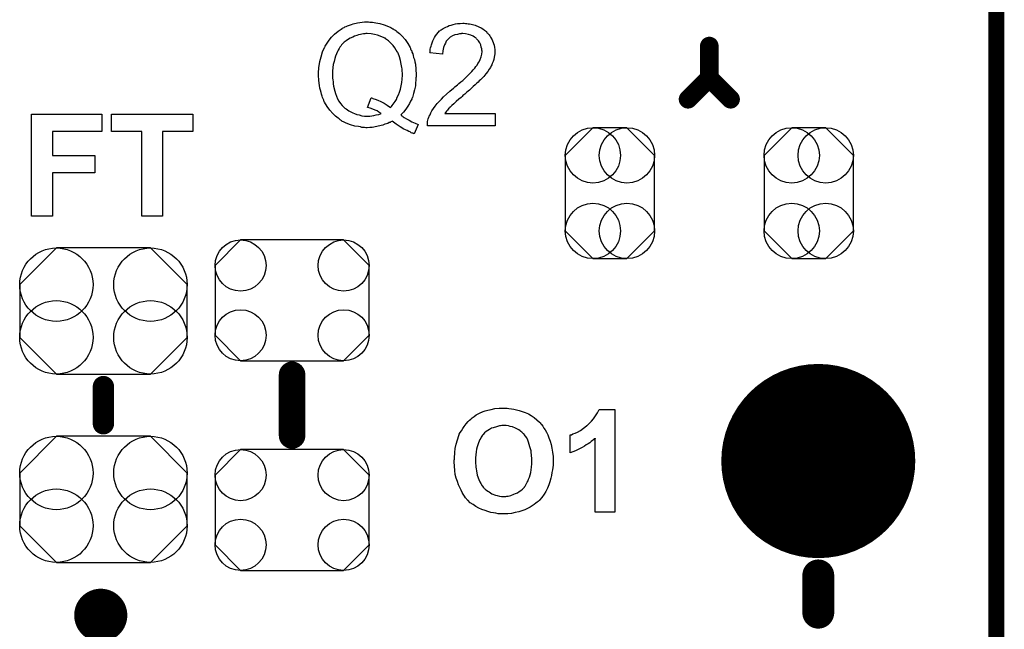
# Model space of a CAD drawing. Extents: x -0.07 to 0.96, y -0.15 to 2.1.
# Tile 20 of 23: x 0.58 to 0.95, y 1.14 to 1.37. Entities that reach past the tile are written whole.
import ezdxf

# ---------------------------------------------------------------- set-up
doc = ezdxf.new("R2010")
doc.units = 0
doc.layers.get('0').update_dxf_attribs({"linetype": 'CONTINUOUS'})
for name, color, linetype in [('gko', 6, 'CONTINUOUS'), ('gto', 2, 'CONTINUOUS'), ('gts', 1, 'CONTINUOUS')]:
    doc.layers.add(name, color=color, linetype=linetype)

# ---------------------------------------------------------------- blocks, each defined once
blk = doc.blocks.new('D33')
at = {"const_width": 0.004}
blk.add_lwpolyline([(-0.002, 0, 1), (0.002, 0, 1)], format="xyb", close=True, dxfattribs=at)
blk = doc.blocks.new('D34')
at = {"const_width": 0.005}
blk.add_lwpolyline([(-0.0025, 0, 1), (0.0025, 0, 1)], format="xyb", close=True, dxfattribs=at)
blk = doc.blocks.new('D35')
at = {"const_width": 0.006}
blk.add_lwpolyline([(-0.003, 0, 1), (0.003, 0, 1)], format="xyb", close=True, dxfattribs=at)
blk = doc.blocks.new('D46')
at = {"const_width": 0.0035}
blk.add_lwpolyline([(-0.00175, 0, 1), (0.00175, 0, 1)], format="xyb", close=True, dxfattribs=at)
blk = doc.blocks.new('D55')
blk.add_lwpolyline([(-0.0168, 0.0142), (-0.0168, -0.0142), (-0.0064, -0.0246), (0.0064, -0.0246), (0.0168, -0.0142), (0.0168, 0.0142), (0.0064, 0.0246), (-0.0064, 0.0246)], close=True)
for centre in [(-0.0064, 0.0142), (0.0064, 0.0142), (-0.0064, -0.0142), (0.0064, -0.0142)]:
    blk.add_circle(centre, 0.0104)
blk = doc.blocks.new('D67')
blk.add_lwpolyline([(0.0194, 0.0227), (-0.0194, 0.0227), (-0.029, 0.0131), (-0.029, -0.0131), (-0.0194, -0.0227), (0.0194, -0.0227), (0.029, -0.0131), (0.029, 0.0131)], close=True)
for centre in [(-0.0194, 0.0131), (0.0194, 0.0131), (-0.0194, -0.0131), (0.0194, -0.0131)]:
    blk.add_circle(centre, 0.0096)
blk = doc.blocks.new('D68')
blk.add_lwpolyline([(-0.0177, -0.0237), (0.0177, -0.0237), (0.0315, -0.0099), (0.0315, 0.0099), (0.0177, 0.0237), (-0.0177, 0.0237), (-0.0315, 0.0099), (-0.0315, -0.0099)], close=True)
for centre in [(-0.0177, 0.0099), (0.0177, 0.0099), (-0.0177, -0.0099), (0.0177, -0.0099)]:
    blk.add_circle(centre, 0.0138)
blk = doc.blocks.new('D76')
at = {"const_width": 0.0365}
blk.add_lwpolyline([(-0.01825, 0, 1), (0.01825, 0, 1)], format="xyb", close=True, dxfattribs=at)

msp = doc.modelspace()

# ---------------------------------------------------------------- linework, layer by layer
at = {"layer": 'gko', "color": 6, "const_width": 0.006}
msp.add_lwpolyline([(0.95, -0.05), (0.95, 2.01)], dxfattribs=at)
at = {"layer": 'gto', "color": 2}
for points in [[(0.7142, 1.373), (0.7147, 1.373), (0.7152, 1.373), (0.7159, 1.3728), (0.7165, 1.3727), (0.718, 1.3725), (0.7196, 1.372), (0.7213, 1.3714), (0.7221, 1.371), (0.7229, 1.3705), (0.723, 1.3705), (0.7231, 1.3704), (0.7233, 1.3702), (0.7236, 1.3701), (0.724, 1.3698), (0.7244, 1.3695), (0.7254, 1.3687), (0.7264, 1.3677), (0.7275, 1.3665), (0.7285, 1.365), (0.7294, 1.3634), (0.7294, 1.3634), (0.7295, 1.3632), (0.7296, 1.363), (0.7297, 1.3626), (0.73, 1.3622), (0.7301, 1.3617), (0.7304, 1.3611), (0.7306, 1.3604), (0.7307, 1.3597), (0.731, 1.3589), (0.7312, 1.3581), (0.7314, 1.3572), (0.7316, 1.3553), (0.7317, 1.3532), (0.7317, 1.3531), (0.7317, 1.353), (0.7317, 1.3528), (0.7317, 1.3524), (0.7316, 1.352), (0.7316, 1.3515), (0.7316, 1.3509), (0.7315, 1.3504), (0.7314, 1.349), (0.7311, 1.3476), (0.7307, 1.3461), (0.7303, 1.3447), (0.7303, 1.3446), (0.7302, 1.3445), (0.7301, 1.3443), (0.73, 1.344), (0.7298, 1.3437), (0.7296, 1.3433), (0.7292, 1.3424), (0.7286, 1.3414), (0.7278, 1.3403), (0.7269, 1.3392), (0.7259, 1.3381), (0.726, 1.3381), (0.7261, 1.3379), (0.7263, 1.3378), (0.7265, 1.3377), (0.7268, 1.3374), (0.7272, 1.3372), (0.728, 1.3367), (0.729, 1.3361), (0.7301, 1.3355), (0.7313, 1.335), (0.7324, 1.3345), (0.7309, 1.331), (0.7309, 1.331), (0.7307, 1.3311), (0.7305, 1.3312), (0.7302, 1.3313), (0.7298, 1.3314), (0.7294, 1.3317), (0.7289, 1.3319), (0.7283, 1.3322), (0.7271, 1.3328), (0.7257, 1.3336), (0.7242, 1.3346), (0.7226, 1.3357), (0.7226, 1.3357), (0.7225, 1.3356), (0.7222, 1.3355), (0.7219, 1.3353), (0.7215, 1.3352), (0.721, 1.3349), (0.7205, 1.3348), (0.7199, 1.3346), (0.7192, 1.3343), (0.7185, 1.3341), (0.7169, 1.3337), (0.7151, 1.3334), (0.7142, 1.3334), (0.7132, 1.3333), (0.7127, 1.3333), (0.7123, 1.3334), (0.7119, 1.3334), (0.7113, 1.3334), (0.7107, 1.3336), (0.71, 1.3337), (0.7086, 1.3339), (0.707, 1.3344), (0.7053, 1.335), (0.7046, 1.3354), (0.7037, 1.3358), (0.7037, 1.3359), (0.7036, 1.3359), (0.7033, 1.3361), (0.7031, 1.3363), (0.7027, 1.3366), (0.7023, 1.3369), (0.7013, 1.3377), (0.7003, 1.3387), (0.6992, 1.3399), (0.6982, 1.3413), (0.6972, 1.3429), (0.6972, 1.3429), (0.6971, 1.3431), (0.697, 1.3433), (0.6969, 1.3437), (0.6967, 1.3441), (0.6965, 1.3446), (0.6963, 1.3452), (0.6961, 1.3459), (0.6959, 1.3466), (0.6957, 1.3474), (0.6955, 1.3482), (0.6953, 1.3492), (0.6951, 1.3511), (0.695, 1.3531), (0.695, 1.3532), (0.695, 1.3534), (0.695, 1.3537), (0.695, 1.3541), (0.695, 1.3546), (0.6951, 1.3552), (0.6951, 1.3559), (0.6952, 1.3566), (0.6955, 1.3582), (0.6959, 1.3599), (0.6964, 1.3618), (0.6972, 1.3635), (0.6973, 1.3636), (0.6973, 1.3637), (0.6974, 1.364), (0.6977, 1.3643), (0.6979, 1.3647), (0.6982, 1.3651), (0.6989, 1.3662), (0.6998, 1.3673), (0.701, 1.3685), (0.7023, 1.3696), (0.7038, 1.3706), (0.7038, 1.3707), (0.704, 1.3707), (0.7042, 1.3709), (0.7046, 1.371), (0.7049, 1.3712), (0.7054, 1.3714), (0.7059, 1.3716), (0.7066, 1.3719), (0.7073, 1.3721), (0.708, 1.3723), (0.7096, 1.3727), (0.7114, 1.373), (0.7123, 1.3731), (0.7138, 1.3731), (0.7142, 1.373)], [(0.7502, 1.3725), (0.7507, 1.3725), (0.7512, 1.3724), (0.7518, 1.3723), (0.7524, 1.3722), (0.7539, 1.3718), (0.7553, 1.3712), (0.7561, 1.3709), (0.7568, 1.3705), (0.7574, 1.37), (0.7581, 1.3695), (0.7581, 1.3694), (0.7582, 1.3694), (0.7583, 1.3691), (0.7586, 1.3689), (0.7588, 1.3686), (0.7591, 1.3682), (0.7594, 1.3679), (0.7597, 1.3674), (0.7603, 1.3663), (0.7608, 1.365), (0.7611, 1.3643), (0.7612, 1.3635), (0.7613, 1.3627), (0.7613, 1.3619), (0.7613, 1.3618), (0.7613, 1.3615), (0.7613, 1.3611), (0.7612, 1.3605), (0.7611, 1.3598), (0.7609, 1.359), (0.7607, 1.3582), (0.7603, 1.3574), (0.7603, 1.3573), (0.7602, 1.357), (0.7599, 1.3565), (0.7596, 1.3559), (0.7592, 1.3553), (0.7586, 1.3544), (0.7579, 1.3536), (0.7572, 1.3526), (0.7571, 1.3525), (0.7568, 1.3522), (0.7565, 1.3519), (0.7562, 1.3516), (0.7559, 1.3513), (0.7554, 1.3509), (0.755, 1.3504), (0.7544, 1.3499), (0.7539, 1.3494), (0.7532, 1.3488), (0.7525, 1.3482), (0.7517, 1.3474), (0.7508, 1.3467), (0.75, 1.3459), (0.7499, 1.3459), (0.7498, 1.3458), (0.7496, 1.3456), (0.7493, 1.3454), (0.749, 1.345), (0.7486, 1.3447), (0.7477, 1.344), (0.7467, 1.3432), (0.7458, 1.3423), (0.7451, 1.3416), (0.7447, 1.3413), (0.7445, 1.341), (0.7444, 1.341), (0.7442, 1.3408), (0.744, 1.3406), (0.7437, 1.3403), (0.7435, 1.3399), (0.7431, 1.3395), (0.7425, 1.3386), (0.7614, 1.3386), (0.7614, 1.334), (0.7359, 1.334), (0.7359, 1.3341), (0.7359, 1.3343), (0.7359, 1.3346), (0.736, 1.3351), (0.736, 1.3356), (0.7361, 1.3361), (0.7362, 1.3367), (0.7365, 1.3373), (0.7365, 1.3373), (0.7365, 1.3374), (0.7366, 1.3377), (0.7369, 1.3382), (0.7372, 1.3389), (0.7376, 1.3397), (0.7382, 1.3405), (0.7388, 1.3414), (0.7396, 1.3424), (0.7396, 1.3424), (0.7397, 1.3425), (0.74, 1.3428), (0.7405, 1.3433), (0.7412, 1.344), (0.742, 1.3449), (0.7431, 1.3459), (0.7443, 1.347), (0.7457, 1.3482), (0.7458, 1.3482), (0.746, 1.3484), (0.7463, 1.3487), (0.7467, 1.349), (0.7472, 1.3494), (0.7478, 1.3499), (0.7485, 1.3505), (0.7492, 1.3511), (0.7506, 1.3524), (0.752, 1.3538), (0.7526, 1.3544), (0.7532, 1.3551), (0.7538, 1.3557), (0.7542, 1.3563), (0.7542, 1.3564), (0.7543, 1.3564), (0.7544, 1.3566), (0.7546, 1.3568), (0.7549, 1.3574), (0.7554, 1.3581), (0.7558, 1.359), (0.7562, 1.36), (0.7564, 1.361), (0.7565, 1.362), (0.7565, 1.3621), (0.7565, 1.3621), (0.7564, 1.3625), (0.7564, 1.363), (0.7562, 1.3636), (0.756, 1.3644), (0.7556, 1.3652), (0.7551, 1.366), (0.7544, 1.3667), (0.7543, 1.3669), (0.7541, 1.3671), (0.7537, 1.3674), (0.7531, 1.3677), (0.7523, 1.3681), (0.7514, 1.3684), (0.7503, 1.3686), (0.7492, 1.3687), (0.7488, 1.3687), (0.7486, 1.3686), (0.748, 1.3686), (0.7472, 1.3684), (0.7463, 1.3682), (0.7454, 1.3678), (0.7445, 1.3673), (0.7437, 1.3666), (0.7436, 1.3665), (0.7433, 1.3662), (0.743, 1.3658), (0.7427, 1.3651), (0.7423, 1.3644), (0.742, 1.3634), (0.7417, 1.3622), (0.7416, 1.361), (0.7368, 1.3615), (0.7368, 1.3615), (0.7369, 1.3617), (0.7369, 1.362), (0.7369, 1.3624), (0.737, 1.3628), (0.7371, 1.3633), (0.7373, 1.3639), (0.7375, 1.3645), (0.7379, 1.3659), (0.7386, 1.3672), (0.739, 1.3679), (0.7395, 1.3685), (0.74, 1.3691), (0.7405, 1.3697), (0.7406, 1.3697), (0.7407, 1.3698), (0.7408, 1.37), (0.7411, 1.3701), (0.7415, 1.3704), (0.7418, 1.3706), (0.7423, 1.3709), (0.7428, 1.3711), (0.7435, 1.3714), (0.7441, 1.3717), (0.7448, 1.3719), (0.7456, 1.3721), (0.7465, 1.3723), (0.7473, 1.3725), (0.7483, 1.3725), (0.7493, 1.3726), (0.7498, 1.3726), (0.7502, 1.3725)], [(0.7133, 1.3687), (0.7128, 1.3687), (0.7124, 1.3686), (0.7119, 1.3686), (0.7113, 1.3685), (0.7107, 1.3684), (0.71, 1.3682), (0.7093, 1.368), (0.7085, 1.3677), (0.7078, 1.3674), (0.7069, 1.367), (0.7062, 1.3666), (0.7054, 1.366), (0.7046, 1.3655), (0.7039, 1.3647), (0.7038, 1.3647), (0.7037, 1.3646), (0.7036, 1.3644), (0.7033, 1.364), (0.703, 1.3636), (0.7027, 1.3631), (0.7024, 1.3625), (0.7021, 1.3619), (0.7017, 1.3611), (0.7013, 1.3602), (0.7011, 1.3593), (0.7008, 1.3582), (0.7005, 1.3571), (0.7003, 1.3559), (0.7002, 1.3545), (0.7002, 1.3531), (0.7002, 1.353), (0.7002, 1.3528), (0.7002, 1.3524), (0.7002, 1.3519), (0.7003, 1.3513), (0.7004, 1.3506), (0.7005, 1.3498), (0.7006, 1.3489), (0.7011, 1.347), (0.7013, 1.3461), (0.7017, 1.3452), (0.7021, 1.3442), (0.7026, 1.3433), (0.7032, 1.3424), (0.7038, 1.3417), (0.7039, 1.3416), (0.704, 1.3415), (0.7042, 1.3413), (0.7045, 1.341), (0.7049, 1.3407), (0.7053, 1.3404), (0.7058, 1.34), (0.7064, 1.3397), (0.7071, 1.3393), (0.7078, 1.3389), (0.7085, 1.3386), (0.7094, 1.3383), (0.7103, 1.3381), (0.7113, 1.3378), (0.7123, 1.3377), (0.7133, 1.3377), (0.7138, 1.3377), (0.7143, 1.3377), (0.715, 1.3378), (0.7158, 1.3379), (0.7167, 1.3381), (0.7176, 1.3383), (0.7185, 1.3387), (0.7184, 1.3387), (0.7181, 1.3389), (0.7176, 1.3392), (0.717, 1.3396), (0.7162, 1.3399), (0.7154, 1.3403), (0.7144, 1.3406), (0.7134, 1.3409), (0.7147, 1.3445), (0.7148, 1.3445), (0.7149, 1.3445), (0.7152, 1.3444), (0.7154, 1.3443), (0.7158, 1.3442), (0.7163, 1.344), (0.7173, 1.3437), (0.7184, 1.3431), (0.7196, 1.3425), (0.7208, 1.3418), (0.722, 1.3409), (0.722, 1.3409), (0.7222, 1.341), (0.7224, 1.3413), (0.7227, 1.3417), (0.723, 1.3421), (0.7234, 1.3426), (0.7238, 1.3432), (0.7243, 1.3439), (0.7246, 1.3448), (0.725, 1.3457), (0.7254, 1.3467), (0.7258, 1.3478), (0.7261, 1.349), (0.7263, 1.3503), (0.7264, 1.3516), (0.7265, 1.3531), (0.7265, 1.3532), (0.7265, 1.3534), (0.7265, 1.3536), (0.7265, 1.3539), (0.7264, 1.3544), (0.7264, 1.3548), (0.7264, 1.3554), (0.7263, 1.3559), (0.7261, 1.3572), (0.7258, 1.3586), (0.7254, 1.36), (0.7249, 1.3613), (0.7249, 1.3614), (0.7248, 1.3615), (0.7247, 1.3616), (0.7246, 1.3619), (0.7242, 1.3625), (0.7237, 1.3633), (0.723, 1.3642), (0.7222, 1.3651), (0.7213, 1.366), (0.7202, 1.3667), (0.7201, 1.3667), (0.7201, 1.3669), (0.7199, 1.3669), (0.7196, 1.3671), (0.7194, 1.3672), (0.719, 1.3674), (0.7182, 1.3677), (0.7172, 1.3681), (0.716, 1.3684), (0.7147, 1.3686), (0.7133, 1.3687)], [(0.6134, 1.3319), (0.5948, 1.3319), (0.5948, 1.3228), (0.6108, 1.3228), (0.6108, 1.3163), (0.5948, 1.3163), (0.5948, 1.3), (0.587, 1.3), (0.587, 1.3384), (0.6134, 1.3384), (0.6134, 1.3319)], [(0.6476, 1.3319), (0.6362, 1.3319), (0.6362, 1.3), (0.6285, 1.3), (0.6285, 1.3319), (0.6171, 1.3319), (0.6171, 1.3384), (0.6476, 1.3384), (0.6476, 1.3319)], [(0.7654, 1.2279), (0.7659, 1.2279), (0.7666, 1.2278), (0.7675, 1.2276), (0.7684, 1.2275), (0.7694, 1.2273), (0.7705, 1.227), (0.7716, 1.2266), (0.7727, 1.2262), (0.7739, 1.2257), (0.775, 1.2251), (0.7761, 1.2244), (0.7771, 1.2235), (0.7781, 1.2226), (0.7782, 1.2225), (0.7784, 1.2224), (0.7786, 1.222), (0.7789, 1.2217), (0.7793, 1.2211), (0.7797, 1.2204), (0.7802, 1.2197), (0.7807, 1.2188), (0.7812, 1.2178), (0.7816, 1.2167), (0.7821, 1.2155), (0.7825, 1.2142), (0.7828, 1.2128), (0.783, 1.2113), (0.7832, 1.2097), (0.7832, 1.2079), (0.7832, 1.2078), (0.7832, 1.2076), (0.7832, 1.2071), (0.7832, 1.2064), (0.7831, 1.2056), (0.783, 1.2047), (0.7828, 1.2037), (0.7826, 1.2026), (0.7824, 1.2015), (0.782, 1.2002), (0.7816, 1.199), (0.7811, 1.1978), (0.7805, 1.1966), (0.7798, 1.1955), (0.779, 1.1943), (0.7781, 1.1933), (0.7781, 1.1932), (0.7779, 1.1931), (0.7776, 1.1928), (0.7772, 1.1925), (0.7767, 1.1921), (0.7761, 1.1916), (0.7754, 1.1912), (0.7746, 1.1907), (0.7736, 1.1902), (0.7726, 1.1897), (0.7715, 1.1893), (0.7703, 1.1889), (0.769, 1.1886), (0.7676, 1.1883), (0.7662, 1.1881), (0.7646, 1.1881), (0.7643, 1.1881), (0.7638, 1.1881), (0.7633, 1.1882), (0.7625, 1.1882), (0.7617, 1.1884), (0.7608, 1.1885), (0.7598, 1.1887), (0.7587, 1.189), (0.7576, 1.1894), (0.7564, 1.1898), (0.7553, 1.1903), (0.7542, 1.1909), (0.7531, 1.1916), (0.752, 1.1923), (0.7511, 1.1933), (0.751, 1.1933), (0.7508, 1.1935), (0.7506, 1.1938), (0.7503, 1.1942), (0.7499, 1.1948), (0.7494, 1.1955), (0.749, 1.1962), (0.7486, 1.1971), (0.7481, 1.198), (0.7476, 1.1991), (0.7472, 1.2003), (0.7468, 1.2016), (0.7464, 1.2029), (0.7462, 1.2044), (0.7461, 1.2061), (0.746, 1.2077), (0.746, 1.2078), (0.746, 1.208), (0.746, 1.2083), (0.7461, 1.2087), (0.7461, 1.2092), (0.7461, 1.2098), (0.7462, 1.2104), (0.7462, 1.2112), (0.7464, 1.2127), (0.7467, 1.2144), (0.7472, 1.216), (0.7477, 1.2176), (0.7477, 1.2177), (0.7478, 1.2177), (0.7479, 1.2179), (0.7479, 1.2181), (0.7483, 1.2187), (0.7487, 1.2194), (0.7492, 1.2202), (0.7498, 1.221), (0.7505, 1.222), (0.7513, 1.2229), (0.7513, 1.2229), (0.7514, 1.223), (0.7517, 1.2233), (0.7522, 1.2237), (0.7528, 1.2242), (0.7535, 1.2248), (0.7543, 1.2254), (0.7553, 1.2259), (0.7563, 1.2264), (0.7563, 1.2264), (0.7564, 1.2264), (0.7567, 1.2265), (0.7569, 1.2266), (0.7573, 1.2268), (0.7577, 1.2269), (0.7582, 1.227), (0.7587, 1.2271), (0.7599, 1.2274), (0.7613, 1.2277), (0.7629, 1.2279), (0.7645, 1.2279), (0.7649, 1.2279), (0.7654, 1.2279)], [(0.8065, 1.1888), (0.7991, 1.1888), (0.7991, 1.2166), (0.7991, 1.2165), (0.7989, 1.2164), (0.7987, 1.2163), (0.7984, 1.216), (0.798, 1.2157), (0.7976, 1.2153), (0.797, 1.2149), (0.7964, 1.2145), (0.7957, 1.2141), (0.795, 1.2136), (0.7942, 1.2131), (0.7934, 1.2127), (0.7916, 1.2118), (0.7896, 1.2111), (0.7896, 1.2177), (0.7897, 1.2177), (0.7897, 1.2178), (0.7899, 1.2178), (0.7901, 1.2179), (0.7907, 1.2182), (0.7915, 1.2185), (0.7924, 1.2189), (0.7935, 1.2195), (0.7946, 1.2203), (0.7958, 1.2212), (0.7959, 1.2213), (0.796, 1.2213), (0.7962, 1.2215), (0.7964, 1.2217), (0.797, 1.2223), (0.7977, 1.223), (0.7984, 1.2239), (0.7992, 1.225), (0.7999, 1.2261), (0.8005, 1.2274), (0.8065, 1.2274), (0.8065, 1.1888)], [(0.7646, 1.2213), (0.7642, 1.2213), (0.7639, 1.2213), (0.7634, 1.2212), (0.763, 1.2212), (0.7619, 1.2209), (0.7607, 1.2205), (0.76, 1.2203), (0.7593, 1.2199), (0.7587, 1.2195), (0.758, 1.2191), (0.7574, 1.2186), (0.7569, 1.218), (0.7568, 1.2179), (0.7568, 1.2178), (0.7566, 1.2177), (0.7564, 1.2174), (0.7562, 1.217), (0.756, 1.2166), (0.7557, 1.2161), (0.7554, 1.2155), (0.7552, 1.2148), (0.7549, 1.2141), (0.7547, 1.2133), (0.7544, 1.2124), (0.7543, 1.2114), (0.7541, 1.2103), (0.754, 1.2092), (0.754, 1.208), (0.754, 1.2079), (0.754, 1.2077), (0.754, 1.2074), (0.754, 1.2069), (0.7541, 1.2064), (0.7542, 1.2057), (0.7543, 1.2051), (0.7544, 1.2043), (0.7547, 1.2027), (0.7553, 1.2011), (0.7556, 1.2002), (0.756, 1.1995), (0.7565, 1.1987), (0.757, 1.1981), (0.757, 1.198), (0.7572, 1.1979), (0.7573, 1.1977), (0.7575, 1.1976), (0.7578, 1.1973), (0.7582, 1.197), (0.7586, 1.1967), (0.7591, 1.1964), (0.7602, 1.1957), (0.7615, 1.1952), (0.7622, 1.195), (0.763, 1.1948), (0.7638, 1.1947), (0.7646, 1.1947), (0.7651, 1.1947), (0.7654, 1.1947), (0.7658, 1.1948), (0.7663, 1.1948), (0.7673, 1.1951), (0.7685, 1.1955), (0.7691, 1.1958), (0.7698, 1.1961), (0.7704, 1.1965), (0.7711, 1.1969), (0.7717, 1.1974), (0.7723, 1.198), (0.7723, 1.1981), (0.7724, 1.1982), (0.7725, 1.1983), (0.7727, 1.1986), (0.773, 1.199), (0.7732, 1.1995), (0.7735, 1.2), (0.7738, 1.2006), (0.774, 1.2012), (0.7743, 1.2019), (0.7746, 1.2028), (0.7748, 1.2037), (0.775, 1.2047), (0.7751, 1.2057), (0.7752, 1.2069), (0.7752, 1.2081), (0.7752, 1.2082), (0.7752, 1.2084), (0.7752, 1.2087), (0.7752, 1.2092), (0.7751, 1.2098), (0.7751, 1.2104), (0.775, 1.2111), (0.7749, 1.2118), (0.7745, 1.2134), (0.774, 1.2151), (0.7737, 1.2159), (0.7733, 1.2167), (0.7728, 1.2174), (0.7723, 1.218), (0.7723, 1.2181), (0.7722, 1.2182), (0.772, 1.2183), (0.7718, 1.2185), (0.7715, 1.2188), (0.7711, 1.2191), (0.7708, 1.2194), (0.7703, 1.2197), (0.7698, 1.22), (0.7691, 1.2203), (0.7679, 1.2208), (0.7671, 1.221), (0.7664, 1.2212), (0.7655, 1.2213), (0.7646, 1.2213)]]:
    msp.add_lwpolyline(points, dxfattribs=at)
for points, const_width in [([(0.842, 1.352), (0.842, 1.364)], 0.007), ([(0.834, 1.344), (0.842, 1.352)], 0.007), ([(0.842, 1.352), (0.85, 1.344)], 0.007), ([(0.685, 1.2176), (0.685, 1.2404)], 0.01), ([(0.614, 1.222), (0.614, 1.236)], 0.008), ([(0.883, 1.151), (0.883, 1.165)], 0.012), ([(0.608, 1.15), (0.608, 1.15)], 0.01), ([(0.618, 1.15), (0.618, 1.15)], 0.01), ([(0.618, 1.15), (0.618, 1.15)], 0.01)]:
    msp.add_lwpolyline(points, dxfattribs=dict(at, const_width=const_width))
at = {"layer": 'gto', "color": 2, "const_width": 0.01}
for points in [[(0.618, 1.15, 1), (0.608, 1.15)], [(0.608, 1.15, 1), (0.618, 1.15)]]:
    msp.add_lwpolyline(points, format="xyb", dxfattribs=at)

# ---------------------------------------------------------------- block references
at = {"layer": 'gto'}
for name, p in [('D46', (0.842, 1.364)), ('D46', (0.842, 1.352)), ('D46', (0.842, 1.352)), ('D46', (0.842, 1.352)), ('D46', (0.834, 1.344)), ('D46', (0.85, 1.344)), ('D34', (0.685, 1.2404)), ('D33', (0.614, 1.236)), ('D33', (0.614, 1.222)), ('D34', (0.685, 1.2176)), ('D35', (0.883, 1.165)), ('D35', (0.883, 1.151)), ('D34', (0.608, 1.15)), ('D34', (0.608, 1.15)), ('D34', (0.618, 1.15)), ('D34', (0.618, 1.15)), ('D34', (0.618, 1.15)), ('D34', (0.618, 1.15))]:
    msp.add_blockref(name, p, dxfattribs=at)
at = {"layer": 'gts'}
for name, p in [('D55', (0.8046, 1.3087)), ('D55', (0.8794, 1.3087)), ('D67', (0.685, 1.2684)), ('D68', (0.614, 1.2644)), ('D76', (0.883, 1.208)), ('D68', (0.614, 1.1936)), ('D67', (0.685, 1.1896))]:
    msp.add_blockref(name, p, dxfattribs=at)

doc.saveas('drawing.dxf')
